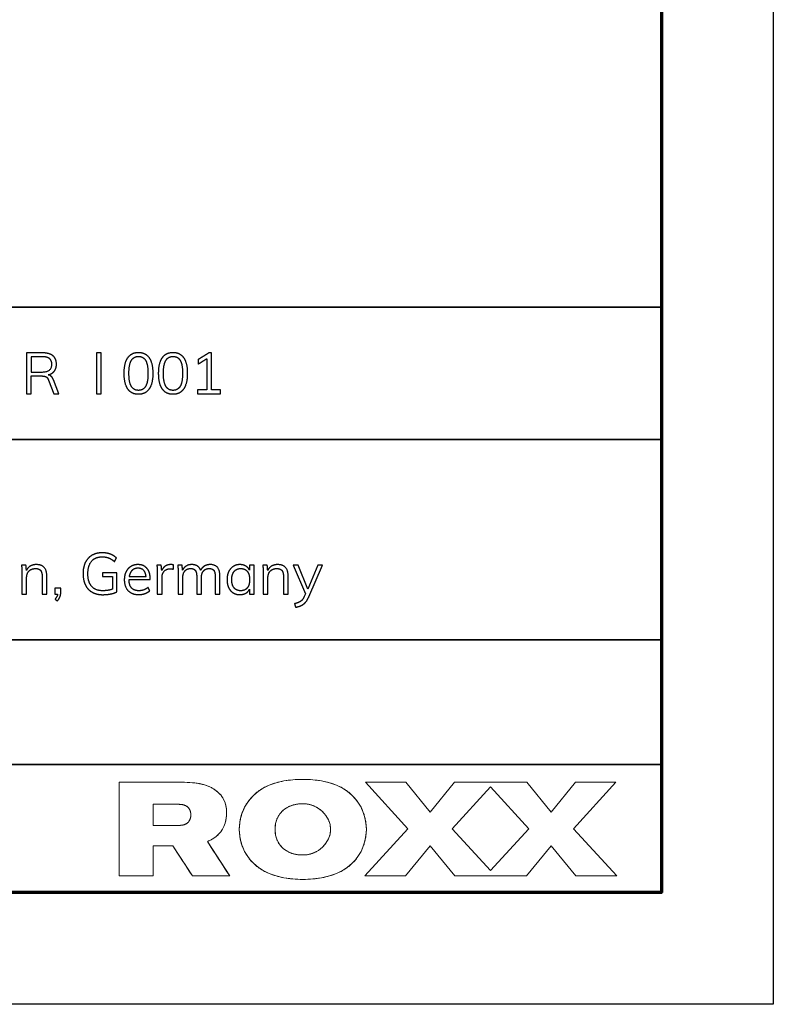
# Model space of a CAD drawing. Header units: millimetres. Extents: x 6394 to 7394, y -4769 to -3769.
# Tile 35 of 43: x 7293 to 7394, y -4769 to -4637. Entities that reach past the tile are written whole.
import ezdxf

# ---------------------------------------------------------------- set-up
doc = ezdxf.new("R2010")
doc.units = ezdxf.units.MM
doc.layers.add('ROXX_NEOmini_Barndoor', color=7, linetype='Continuous', true_color=0x000000)

msp = doc.modelspace()

# ---------------------------------------------------------------- linework, layer by layer
at = {"layer": 'ROXX_NEOmini_Barndoor'}
for p, q in [((7393.96, -3769.19), (7393.96, -4769.19)), ((7296.68, -4685.44), (7297.36, -4687.27)), ((7298.03, -4687.27), (7297.33, -4685.41)), ((7297.36, -4687.27), (7298.03, -4687.27)), ((7324.28, -4710.27), (7323.66, -4710.27)), ((7323.66, -4710.27), (7323.66, -4710.94)), ((7324.28, -4714.16), (7324.28, -4710.27)), ((7330.16, -4710.27), (7329.5, -4710.27)), ((7329.5, -4710.27), (7331.15, -4714.12)), ((7331.47, -4713.48), (7330.16, -4710.27)), ((7332.8, -4710.27), (7331.47, -4713.48)), ((7331.61, -4714.51), (7333.43, -4710.27)), ((7333.43, -4710.27), (7332.8, -4710.27)), ((7305.85, -4711.29), (7303.9, -4711.29)), ((7303.9, -4711.29), (7303.9, -4711.79)), ((7305.85, -4713.84), (7305.85, -4711.29)), ((7303.9, -4711.79), (7305.27, -4711.79)), ((7305.27, -4711.79), (7305.27, -4713.47)), ((7307.47, -4712.2), (7310.32, -4712.2)), ((7310.32, -4712.2), (7310.32, -4712.08)), ((7298.31, -4713.36), (7297.51, -4713.36)), ((7297.51, -4713.36), (7297.51, -4714.16)), ((7297.51, -4714.16), (7297.88, -4714.16)), ((7298.31, -4713.93), (7298.31, -4713.36)), ((7323.66, -4713.46), (7323.66, -4714.16)), ((7323.66, -4714.16), (7324.28, -4714.16)), ((7331.15, -4714.12), (7330.99, -4714.47)), ((7393.96, -4769.19), (6393.96, -4769.19))]:
    msp.add_line(p, q, dxfattribs=at)
at = {"layer": 'ROXX_NEOmini_Barndoor', "color": 250, "lineweight": 70, "true_color": 0x1a171b}
for p, q in [((7378.96, -3784.19), (7378.96, -4754.19)), ((7378.96, -4754.19), (6408.96, -4754.19))]:
    msp.add_line(p, q, dxfattribs=at)
at = {"layer": 'ROXX_NEOmini_Barndoor', "color": 18, "lineweight": 35, "true_color": 0x000000}
msp.add_lwpolyline([(7378.98, -4675.62), (7200.44, -4675.62), (7200.44, -4754.29), (7378.98, -4754.29)], close=True, dxfattribs=at)
for points in [[(7200.44, -4693.41), (7378.98, -4693.41)], [(7200.44, -4720.29), (7378.98, -4720.29)], [(7200.44, -4737.01), (7378.98, -4737.01)]]:
    msp.add_lwpolyline(points, dxfattribs=at)
at = {"layer": 'ROXX_NEOmini_Barndoor', "lineweight": 0}
for points in [[(7317.99, -4747.33), (7318.08, -4747.3), (7318.16, -4747.27), (7318.25, -4747.23), (7318.33, -4747.19), (7318.41, -4747.15), (7318.48, -4747.11), (7318.56, -4747.07), (7318.64, -4747.03), (7318.71, -4746.99), (7318.78, -4746.95), (7318.85, -4746.9), (7318.92, -4746.85), (7318.99, -4746.81), (7319.06, -4746.76), (7319.12, -4746.71), (7319.18, -4746.66), (7319.27, -4746.59), (7319.35, -4746.52), (7319.43, -4746.45), (7319.5, -4746.37), (7319.57, -4746.29), (7319.64, -4746.22), (7319.71, -4746.14), (7319.78, -4746.05), (7319.84, -4745.97), (7319.9, -4745.88), (7319.96, -4745.79), (7320.01, -4745.7), (7320.07, -4745.61), (7320.12, -4745.51), (7320.17, -4745.42), (7320.21, -4745.32), (7320.25, -4745.22), (7320.29, -4745.11), (7320.33, -4745.01), (7320.36, -4744.9), (7320.4, -4744.79), (7320.42, -4744.68), (7320.45, -4744.56), (7320.47, -4744.45), (7320.5, -4744.33), (7320.51, -4744.21), (7320.53, -4744.08), (7320.54, -4743.96), (7320.55, -4743.83), (7320.56, -4743.7), (7320.56, -4743.57), (7320.56, -4743.43), (7320.56, -4743.32), (7320.56, -4743.2), (7320.55, -4743.09), (7320.54, -4742.97), (7320.53, -4742.86), (7320.51, -4742.75), (7320.5, -4742.65), (7320.47, -4742.54), (7320.45, -4742.44), (7320.42, -4742.34), (7320.4, -4742.24), (7320.36, -4742.14), (7320.33, -4742.04), (7320.29, -4741.95), (7320.25, -4741.86), (7320.21, -4741.77), (7320.17, -4741.68), (7320.12, -4741.59), (7320.07, -4741.5), (7320.01, -4741.42), (7319.96, -4741.33), (7319.9, -4741.25), (7319.84, -4741.17), (7319.78, -4741.1), (7319.71, -4741.02), (7319.64, -4740.94), (7319.57, -4740.87), (7319.5, -4740.8), (7319.43, -4740.73), (7319.35, -4740.66), (7319.27, -4740.59), (7319.18, -4740.53), (7319.1, -4740.46), (7319.01, -4740.4), (7318.92, -4740.34), (7318.83, -4740.28), (7318.73, -4740.22), (7318.63, -4740.17), (7318.53, -4740.11), (7318.43, -4740.06), (7318.32, -4740.01), (7318.21, -4739.96), (7318.1, -4739.91), (7317.98, -4739.87), (7317.86, -4739.83), (7317.74, -4739.78), (7317.61, -4739.74), (7317.48, -4739.71), (7317.35, -4739.67), (7317.22, -4739.64), (7317.08, -4739.61), (7316.93, -4739.58), (7316.79, -4739.55), (7316.64, -4739.52), (7316.48, -4739.5), (7316.32, -4739.48), (7316, -4739.45), (7315.65, -4739.42), (7315.29, -4739.41), (7314.92, -4739.4), (7306.16, -4739.4), (7306.16, -4751.97), (7310.72, -4751.97), (7310.72, -4747.9), (7313.34, -4747.9), (7315.98, -4751.97), (7320.99, -4751.97)], [(7339.33, -4745.71), (7339.33, -4745.53), (7339.32, -4745.32), (7339.3, -4745.11), (7339.27, -4744.88), (7339.26, -4744.76), (7339.24, -4744.64), (7339.21, -4744.51), (7339.19, -4744.39), (7339.16, -4744.26), (7339.13, -4744.13), (7339.09, -4744), (7339.06, -4743.86), (7339.02, -4743.73), (7338.97, -4743.59), (7338.92, -4743.45), (7338.87, -4743.31), (7338.81, -4743.17), (7338.75, -4743.03), (7338.69, -4742.89), (7338.62, -4742.75), (7338.54, -4742.61), (7338.46, -4742.47), (7338.38, -4742.33), (7338.29, -4742.19), (7338.2, -4742.05), (7338.1, -4741.92), (7338, -4741.78), (7337.89, -4741.64), (7337.78, -4741.51), (7337.65, -4741.38), (7337.53, -4741.25), (7337.4, -4741.12), (7337.26, -4740.99), (7337.12, -4740.87), (7336.97, -4740.74), (7336.81, -4740.62), (7336.65, -4740.51), (7336.48, -4740.39), (7336.3, -4740.28), (7336.12, -4740.18), (7335.93, -4740.07), (7335.73, -4739.97), (7335.52, -4739.88), (7335.31, -4739.78), (7335.09, -4739.7), (7334.86, -4739.61), (7334.63, -4739.53), (7334.38, -4739.46), (7334.13, -4739.39), (7333.87, -4739.33), (7333.61, -4739.27), (7333.33, -4739.21), (7333.05, -4739.17), (7332.75, -4739.12), (7332.45, -4739.09), (7332.14, -4739.06), (7331.82, -4739.03), (7331.49, -4739.02), (7331.15, -4739.01), (7330.8, -4739), (7330.45, -4739.01), (7330.12, -4739.02), (7329.79, -4739.03), (7329.47, -4739.06), (7329.15, -4739.09), (7328.85, -4739.12), (7328.56, -4739.17), (7328.27, -4739.21), (7328, -4739.27), (7327.73, -4739.33), (7327.47, -4739.39), (7327.22, -4739.46), (7326.98, -4739.53), (7326.74, -4739.61), (7326.51, -4739.7), (7326.29, -4739.78), (7326.08, -4739.88), (7325.88, -4739.97), (7325.68, -4740.07), (7325.49, -4740.18), (7325.31, -4740.28), (7325.13, -4740.39), (7324.96, -4740.51), (7324.8, -4740.62), (7324.64, -4740.74), (7324.49, -4740.87), (7324.35, -4740.99), (7324.21, -4741.12), (7324.08, -4741.25), (7323.95, -4741.38), (7323.83, -4741.51), (7323.72, -4741.64), (7323.61, -4741.78), (7323.5, -4741.92), (7323.4, -4742.05), (7323.31, -4742.19), (7323.22, -4742.33), (7323.14, -4742.47), (7323.06, -4742.61), (7322.99, -4742.75), (7322.92, -4742.89), (7322.85, -4743.03), (7322.79, -4743.17), (7322.74, -4743.31), (7322.68, -4743.45), (7322.63, -4743.59), (7322.59, -4743.73), (7322.55, -4743.86), (7322.51, -4744), (7322.47, -4744.13), (7322.44, -4744.26), (7322.42, -4744.39), (7322.39, -4744.51), (7322.37, -4744.64), (7322.35, -4744.76), (7322.33, -4744.88), (7322.3, -4745.11), (7322.29, -4745.32), (7322.28, -4745.53), (7322.27, -4745.71), (7322.28, -4745.9), (7322.29, -4746.1), (7322.3, -4746.32), (7322.33, -4746.55), (7322.35, -4746.67), (7322.37, -4746.79), (7322.39, -4746.91), (7322.42, -4747.04), (7322.44, -4747.17), (7322.47, -4747.3), (7322.51, -4747.43), (7322.55, -4747.56), (7322.59, -4747.7), (7322.63, -4747.84), (7322.68, -4747.97), (7322.74, -4748.11), (7322.79, -4748.25), (7322.85, -4748.39), (7322.92, -4748.53), (7322.99, -4748.67), (7323.06, -4748.81), (7323.14, -4748.95), (7323.22, -4749.09), (7323.31, -4749.23), (7323.4, -4749.37), (7323.5, -4749.51), (7323.61, -4749.65), (7323.72, -4749.78), (7323.83, -4749.92), (7323.95, -4750.05), (7324.08, -4750.18), (7324.21, -4750.31), (7324.35, -4750.43), (7324.49, -4750.56), (7324.64, -4750.68), (7324.8, -4750.8), (7324.96, -4750.92), (7325.13, -4751.03), (7325.31, -4751.14), (7325.49, -4751.25), (7325.68, -4751.35), (7325.88, -4751.45), (7326.08, -4751.55), (7326.29, -4751.64), (7326.51, -4751.73), (7326.74, -4751.81), (7326.98, -4751.89), (7327.22, -4751.97), (7327.47, -4752.04), (7327.73, -4752.1), (7328, -4752.16), (7328.27, -4752.21), (7328.56, -4752.26), (7328.85, -4752.3), (7329.15, -4752.34), (7329.47, -4752.37), (7329.79, -4752.39), (7330.12, -4752.41), (7330.45, -4752.42), (7330.8, -4752.42), (7331.15, -4752.42), (7331.49, -4752.41), (7331.82, -4752.39), (7332.14, -4752.37), (7332.45, -4752.34), (7332.75, -4752.3), (7333.05, -4752.26), (7333.33, -4752.21), (7333.61, -4752.16), (7333.87, -4752.1), (7334.13, -4752.04), (7334.38, -4751.97), (7334.63, -4751.89), (7334.86, -4751.81), (7335.09, -4751.73), (7335.31, -4751.64), (7335.52, -4751.55), (7335.73, -4751.45), (7335.93, -4751.35), (7336.12, -4751.25), (7336.3, -4751.14), (7336.48, -4751.03), (7336.65, -4750.92), (7336.81, -4750.8), (7336.97, -4750.68), (7337.12, -4750.56), (7337.26, -4750.43), (7337.4, -4750.31), (7337.53, -4750.18), (7337.65, -4750.05), (7337.78, -4749.92), (7337.89, -4749.78), (7338, -4749.65), (7338.1, -4749.51), (7338.2, -4749.37), (7338.29, -4749.23), (7338.38, -4749.09), (7338.46, -4748.95), (7338.54, -4748.81), (7338.62, -4748.67), (7338.69, -4748.53), (7338.75, -4748.39), (7338.81, -4748.25), (7338.87, -4748.11), (7338.92, -4747.97), (7338.97, -4747.84), (7339.02, -4747.7), (7339.06, -4747.56), (7339.09, -4747.43), (7339.13, -4747.3), (7339.16, -4747.17), (7339.19, -4747.04), (7339.21, -4746.91), (7339.24, -4746.79), (7339.26, -4746.67), (7339.27, -4746.55), (7339.3, -4746.32), (7339.32, -4746.1), (7339.33, -4745.9)], [(7344.61, -4739.4), (7339.22, -4739.4), (7344.92, -4745.63), (7339.11, -4751.97), (7344.57, -4751.97), (7347.89, -4747.9), (7351.21, -4751.97), (7360.82, -4751.97), (7364.14, -4747.9), (7367.46, -4751.97), (7372.94, -4751.97), (7367.14, -4745.63), (7372.83, -4739.4), (7367.42, -4739.4), (7364.14, -4743.42), (7360.86, -4739.4), (7351.18, -4739.4), (7347.89, -4743.42)], [(7344.61, -4739.4), (7339.22, -4739.4), (7344.92, -4745.63), (7339.11, -4751.97), (7344.57, -4751.97), (7347.89, -4747.9), (7351.21, -4751.97), (7360.82, -4751.97), (7364.14, -4747.9), (7367.46, -4751.97), (7372.94, -4751.97), (7367.14, -4745.63), (7372.83, -4739.4), (7367.42, -4739.4), (7364.14, -4743.42), (7360.86, -4739.4), (7351.18, -4739.4), (7347.89, -4743.42)], [(7356.01, -4740.01), (7361.15, -4745.63), (7356.01, -4751.24), (7350.87, -4745.63)], [(7356.01, -4740.01), (7361.15, -4745.63), (7356.01, -4751.24), (7350.87, -4745.63)], [(7314.14, -4742.35), (7314.2, -4742.35), (7314.26, -4742.36), (7314.31, -4742.36), (7314.37, -4742.36), (7314.42, -4742.37), (7314.48, -4742.37), (7314.53, -4742.38), (7314.58, -4742.39), (7314.63, -4742.39), (7314.68, -4742.4), (7314.73, -4742.41), (7314.77, -4742.43), (7314.82, -4742.44), (7314.86, -4742.45), (7314.9, -4742.46), (7314.94, -4742.48), (7314.98, -4742.49), (7315.02, -4742.51), (7315.06, -4742.53), (7315.09, -4742.55), (7315.13, -4742.56), (7315.16, -4742.58), (7315.19, -4742.6), (7315.23, -4742.62), (7315.26, -4742.64), (7315.29, -4742.67), (7315.31, -4742.69), (7315.34, -4742.71), (7315.37, -4742.74), (7315.39, -4742.76), (7315.42, -4742.78), (7315.44, -4742.81), (7315.46, -4742.83), (7315.48, -4742.86), (7315.5, -4742.89), (7315.52, -4742.91), (7315.54, -4742.94), (7315.56, -4742.97), (7315.58, -4743), (7315.59, -4743.02), (7315.61, -4743.05), (7315.62, -4743.08), (7315.64, -4743.11), (7315.65, -4743.14), (7315.66, -4743.17), (7315.67, -4743.2), (7315.68, -4743.23), (7315.7, -4743.29), (7315.71, -4743.32), (7315.72, -4743.36), (7315.73, -4743.39), (7315.73, -4743.42), (7315.74, -4743.45), (7315.74, -4743.48), (7315.75, -4743.58), (7315.76, -4743.64), (7315.76, -4743.71), (7315.76, -4743.74), (7315.76, -4743.77), (7315.76, -4743.8), (7315.76, -4743.83), (7315.76, -4743.9), (7315.75, -4743.96), (7315.74, -4744.05), (7315.74, -4744.09), (7315.73, -4744.12), (7315.73, -4744.15), (7315.72, -4744.18), (7315.71, -4744.21), (7315.7, -4744.24), (7315.68, -4744.3), (7315.67, -4744.33), (7315.66, -4744.36), (7315.65, -4744.39), (7315.64, -4744.42), (7315.62, -4744.45), (7315.61, -4744.48), (7315.59, -4744.51), (7315.58, -4744.54), (7315.56, -4744.57), (7315.54, -4744.6), (7315.52, -4744.62), (7315.5, -4744.65), (7315.48, -4744.68), (7315.46, -4744.7), (7315.44, -4744.73), (7315.42, -4744.75), (7315.39, -4744.78), (7315.37, -4744.8), (7315.34, -4744.82), (7315.31, -4744.85), (7315.29, -4744.87), (7315.26, -4744.89), (7315.23, -4744.91), (7315.19, -4744.93), (7315.16, -4744.95), (7315.13, -4744.97), (7315.09, -4744.99), (7315.06, -4745.01), (7315.02, -4745.03), (7314.98, -4745.04), (7314.94, -4745.06), (7314.9, -4745.07), (7314.86, -4745.09), (7314.82, -4745.1), (7314.77, -4745.11), (7314.73, -4745.12), (7314.68, -4745.13), (7314.63, -4745.14), (7314.58, -4745.15), (7314.53, -4745.16), (7314.48, -4745.16), (7314.42, -4745.17), (7314.37, -4745.17), (7314.31, -4745.18), (7314.26, -4745.18), (7314.2, -4745.18), (7314.14, -4745.18), (7310.72, -4745.18), (7310.72, -4742.35)], [(7330.8, -4742.27), (7330.9, -4742.27), (7330.99, -4742.28), (7331.09, -4742.28), (7331.18, -4742.29), (7331.28, -4742.3), (7331.37, -4742.31), (7331.46, -4742.33), (7331.56, -4742.35), (7331.65, -4742.36), (7331.74, -4742.39), (7331.83, -4742.41), (7331.91, -4742.44), (7332, -4742.46), (7332.09, -4742.49), (7332.17, -4742.53), (7332.26, -4742.56), (7332.34, -4742.6), (7332.42, -4742.63), (7332.5, -4742.67), (7332.58, -4742.71), (7332.66, -4742.76), (7332.74, -4742.8), (7332.82, -4742.85), (7332.89, -4742.9), (7332.96, -4742.95), (7333.04, -4743), (7333.11, -4743.05), (7333.18, -4743.11), (7333.25, -4743.16), (7333.31, -4743.22), (7333.38, -4743.28), (7333.44, -4743.34), (7333.5, -4743.4), (7333.57, -4743.46), (7333.63, -4743.52), (7333.68, -4743.59), (7333.74, -4743.65), (7333.79, -4743.72), (7333.85, -4743.79), (7333.9, -4743.86), (7333.95, -4743.93), (7333.99, -4744), (7334.04, -4744.07), (7334.08, -4744.14), (7334.13, -4744.22), (7334.17, -4744.29), (7334.2, -4744.37), (7334.24, -4744.44), (7334.28, -4744.52), (7334.31, -4744.6), (7334.34, -4744.67), (7334.37, -4744.75), (7334.39, -4744.83), (7334.42, -4744.91), (7334.44, -4744.99), (7334.46, -4745.07), (7334.48, -4745.15), (7334.49, -4745.23), (7334.5, -4745.31), (7334.51, -4745.39), (7334.52, -4745.47), (7334.53, -4745.55), (7334.53, -4745.63), (7334.53, -4745.71), (7334.53, -4745.79), (7334.53, -4745.87), (7334.52, -4745.96), (7334.51, -4746.04), (7334.5, -4746.12), (7334.49, -4746.2), (7334.48, -4746.28), (7334.46, -4746.36), (7334.44, -4746.44), (7334.42, -4746.52), (7334.39, -4746.6), (7334.37, -4746.67), (7334.34, -4746.75), (7334.31, -4746.83), (7334.28, -4746.91), (7334.24, -4746.98), (7334.2, -4747.06), (7334.17, -4747.13), (7334.13, -4747.21), (7334.08, -4747.28), (7334.04, -4747.35), (7333.99, -4747.43), (7333.95, -4747.5), (7333.9, -4747.57), (7333.85, -4747.64), (7333.79, -4747.7), (7333.74, -4747.77), (7333.68, -4747.84), (7333.63, -4747.9), (7333.57, -4747.97), (7333.5, -4748.03), (7333.44, -4748.09), (7333.38, -4748.15), (7333.31, -4748.21), (7333.25, -4748.27), (7333.18, -4748.32), (7333.11, -4748.38), (7333.04, -4748.43), (7332.96, -4748.48), (7332.89, -4748.53), (7332.82, -4748.58), (7332.74, -4748.62), (7332.66, -4748.67), (7332.58, -4748.71), (7332.5, -4748.75), (7332.42, -4748.79), (7332.34, -4748.83), (7332.26, -4748.87), (7332.17, -4748.9), (7332.09, -4748.93), (7332, -4748.96), (7331.91, -4748.99), (7331.83, -4749.02), (7331.74, -4749.04), (7331.65, -4749.06), (7331.56, -4749.08), (7331.46, -4749.1), (7331.37, -4749.11), (7331.28, -4749.13), (7331.18, -4749.14), (7331.09, -4749.14), (7330.99, -4749.15), (7330.9, -4749.15), (7330.71, -4749.15), (7330.61, -4749.15), (7330.51, -4749.15), (7330.42, -4749.14), (7330.33, -4749.13), (7330.23, -4749.12), (7330.14, -4749.11), (7330.05, -4749.1), (7329.96, -4749.09), (7329.87, -4749.07), (7329.78, -4749.05), (7329.69, -4749.03), (7329.6, -4749.01), (7329.52, -4748.99), (7329.43, -4748.96), (7329.35, -4748.93), (7329.27, -4748.9), (7329.18, -4748.87), (7329.1, -4748.84), (7329.02, -4748.81), (7328.94, -4748.77), (7328.87, -4748.73), (7328.79, -4748.7), (7328.71, -4748.65), (7328.64, -4748.61), (7328.57, -4748.57), (7328.5, -4748.52), (7328.43, -4748.47), (7328.36, -4748.43), (7328.29, -4748.37), (7328.23, -4748.32), (7328.16, -4748.27), (7328.1, -4748.21), (7328.04, -4748.15), (7327.98, -4748.1), (7327.92, -4748.03), (7327.87, -4747.97), (7327.81, -4747.91), (7327.76, -4747.84), (7327.71, -4747.78), (7327.66, -4747.71), (7327.61, -4747.64), (7327.56, -4747.57), (7327.52, -4747.49), (7327.48, -4747.42), (7327.44, -4747.34), (7327.4, -4747.26), (7327.36, -4747.18), (7327.33, -4747.1), (7327.3, -4747.02), (7327.27, -4746.94), (7327.24, -4746.85), (7327.21, -4746.76), (7327.19, -4746.68), (7327.17, -4746.59), (7327.15, -4746.49), (7327.13, -4746.4), (7327.11, -4746.31), (7327.1, -4746.21), (7327.09, -4746.12), (7327.08, -4746.02), (7327.08, -4745.92), (7327.07, -4745.82), (7327.07, -4745.71), (7327.07, -4745.61), (7327.08, -4745.51), (7327.08, -4745.41), (7327.09, -4745.31), (7327.1, -4745.21), (7327.11, -4745.12), (7327.13, -4745.02), (7327.15, -4744.93), (7327.17, -4744.84), (7327.19, -4744.75), (7327.21, -4744.66), (7327.24, -4744.57), (7327.27, -4744.49), (7327.3, -4744.41), (7327.33, -4744.32), (7327.36, -4744.24), (7327.4, -4744.16), (7327.44, -4744.08), (7327.48, -4744.01), (7327.52, -4743.93), (7327.56, -4743.86), (7327.61, -4743.79), (7327.66, -4743.72), (7327.71, -4743.65), (7327.76, -4743.58), (7327.81, -4743.52), (7327.87, -4743.45), (7327.92, -4743.39), (7327.98, -4743.33), (7328.04, -4743.27), (7328.1, -4743.21), (7328.16, -4743.16), (7328.23, -4743.1), (7328.29, -4743.05), (7328.36, -4743), (7328.43, -4742.95), (7328.5, -4742.9), (7328.57, -4742.86), (7328.64, -4742.81), (7328.71, -4742.77), (7328.79, -4742.73), (7328.87, -4742.69), (7328.94, -4742.65), (7329.02, -4742.62), (7329.1, -4742.58), (7329.18, -4742.55), (7329.27, -4742.52), (7329.35, -4742.49), (7329.43, -4742.47), (7329.52, -4742.44), (7329.6, -4742.42), (7329.69, -4742.4), (7329.78, -4742.37), (7329.87, -4742.36), (7329.96, -4742.34), (7330.05, -4742.33), (7330.14, -4742.31), (7330.23, -4742.3), (7330.33, -4742.29), (7330.42, -4742.29), (7330.51, -4742.28), (7330.61, -4742.28), (7330.71, -4742.27)]]:
    msp.add_lwpolyline(points, close=True, dxfattribs=at)
at = {"layer": 'ROXX_NEOmini_Barndoor'}
for points in [[(7295.9, -4681.77), (7294.8, -4681.77), (7293.71, -4681.77)], [(7293.71, -4681.77), (7293.71, -4684.52), (7293.71, -4687.27)], [(7295.84, -4682.29), (7295.09, -4682.29), (7294.34, -4682.29)], [(7294.34, -4682.29), (7294.34, -4683.32), (7294.34, -4684.34)], [(7303.73, -4681.77), (7303.41, -4681.77), (7303.09, -4681.77)], [(7303.09, -4681.77), (7303.09, -4684.52), (7303.09, -4687.27)], [(7303.73, -4687.27), (7303.73, -4684.52), (7303.73, -4681.77)], [(7318.17, -4681.77), (7317.47, -4682.22), (7316.77, -4682.66)], [(7316.77, -4683.27), (7317.33, -4682.92), (7317.9, -4682.56)], [(7316.77, -4682.66), (7316.77, -4682.97), (7316.77, -4683.27)], [(7317.9, -4682.56), (7317.9, -4684.65), (7317.9, -4686.74)], [(7318.54, -4681.77), (7318.36, -4681.77), (7318.17, -4681.77)], [(7318.54, -4686.74), (7318.54, -4684.25), (7318.54, -4681.77)], [(7294.34, -4684.34), (7295.09, -4684.34), (7295.84, -4684.34)], [(7294.34, -4687.27), (7294.34, -4686.07), (7294.34, -4684.87)], [(7294.34, -4684.87), (7295.02, -4684.87), (7295.71, -4684.87)], [(7293.71, -4687.27), (7294.02, -4687.27), (7294.34, -4687.27)], [(7303.09, -4687.27), (7303.41, -4687.27), (7303.73, -4687.27)], [(7317.9, -4686.74), (7317.29, -4686.74), (7316.68, -4686.74)], [(7316.68, -4686.74), (7316.68, -4687), (7316.68, -4687.27)], [(7316.68, -4687.27), (7318.22, -4687.27), (7319.75, -4687.27)], [(7319.75, -4686.74), (7319.14, -4686.74), (7318.54, -4686.74)], [(7319.75, -4687.27), (7319.75, -4687), (7319.75, -4686.74)], [(7293.64, -4710.27), (7293.34, -4710.27), (7293.04, -4710.27)], [(7293.04, -4710.27), (7293.1, -4710.76), (7293.1, -4711.36)], [(7293.7, -4710.97), (7293.67, -4710.62), (7293.64, -4710.27)], [(7296.44, -4711.72), (7296.44, -4710.18), (7295.04, -4710.18)], [(7305.53, -4709.78), (7305.66, -4709.54), (7305.78, -4709.29)], [(7311.8, -4710.27), (7311.51, -4710.27), (7311.21, -4710.27)], [(7311.21, -4710.27), (7311.27, -4710.76), (7311.27, -4711.36)], [(7311.87, -4710.99), (7311.83, -4710.63), (7311.8, -4710.27)], [(7313.43, -4710.23), (7313.27, -4710.18), (7313.08, -4710.18)], [(7313.42, -4710.8), (7313.43, -4710.51), (7313.43, -4710.23)], [(7314.6, -4710.27), (7314.3, -4710.27), (7314.01, -4710.27)], [(7314.01, -4710.27), (7314.07, -4710.76), (7314.07, -4711.36)], [(7314.66, -4710.95), (7314.63, -4710.61), (7314.6, -4710.27)], [(7319.67, -4711.72), (7319.67, -4710.18), (7318.38, -4710.18)], [(7326.03, -4710.27), (7325.73, -4710.27), (7325.43, -4710.27)], [(7325.43, -4710.27), (7325.49, -4710.76), (7325.49, -4711.36)], [(7326.09, -4710.97), (7326.06, -4710.62), (7326.03, -4710.27)], [(7328.83, -4711.72), (7328.83, -4710.18), (7327.43, -4710.18)], [(7293.1, -4711.36), (7293.1, -4712.76), (7293.1, -4714.16)], [(7296.44, -4714.16), (7296.44, -4712.94), (7296.44, -4711.72)], [(7311.27, -4711.36), (7311.27, -4712.76), (7311.27, -4714.16)], [(7314.07, -4711.36), (7314.07, -4712.76), (7314.07, -4714.16)], [(7319.67, -4714.16), (7319.67, -4712.94), (7319.67, -4711.72)], [(7325.49, -4711.36), (7325.49, -4712.76), (7325.49, -4714.16)], [(7328.83, -4714.16), (7328.83, -4712.94), (7328.83, -4711.72)], [(7293.73, -4714.16), (7293.73, -4713.05), (7293.73, -4711.93)], [(7295.81, -4711.75), (7295.81, -4712.95), (7295.81, -4714.16)], [(7307.49, -4711.79), (7308.63, -4711.79), (7309.76, -4711.79)], [(7311.9, -4714.16), (7311.9, -4713.05), (7311.9, -4711.94)], [(7314.69, -4714.16), (7314.69, -4713.05), (7314.69, -4711.94)], [(7316.56, -4711.75), (7316.56, -4712.95), (7316.56, -4714.16)], [(7317.19, -4714.16), (7317.19, -4713.05), (7317.19, -4711.94)], [(7319.04, -4711.75), (7319.04, -4712.95), (7319.04, -4714.16)], [(7326.12, -4714.16), (7326.12, -4713.05), (7326.12, -4711.93)], [(7328.2, -4711.75), (7328.2, -4712.95), (7328.2, -4714.16)], [(7293.1, -4714.16), (7293.42, -4714.16), (7293.73, -4714.16)], [(7295.81, -4714.16), (7296.13, -4714.16), (7296.44, -4714.16)], [(7297.88, -4714.16), (7297.85, -4714.48), (7297.54, -4714.82)], [(7310.25, -4713.69), (7310.15, -4713.47), (7310.04, -4713.24)], [(7311.27, -4714.16), (7311.58, -4714.16), (7311.9, -4714.16)], [(7314.07, -4714.16), (7314.38, -4714.16), (7314.69, -4714.16)], [(7316.56, -4714.16), (7316.88, -4714.16), (7317.19, -4714.16)], [(7319.04, -4714.16), (7319.35, -4714.16), (7319.67, -4714.16)], [(7325.49, -4714.16), (7325.8, -4714.16), (7326.12, -4714.16)], [(7328.2, -4714.16), (7328.52, -4714.16), (7328.83, -4714.16)], [(7297.54, -4714.82), (7297.69, -4714.93), (7297.84, -4715.05)], [(7329.69, -4715.43), (7329.76, -4715.67), (7329.83, -4715.91)]]:
    msp.add_open_spline(points, degree=2, dxfattribs=at)
for points, knots in [([(7295.84, -4684.34), (7297.11, -4684.34), (7297.11, -4683.31), (7297.11, -4682.8), (7296.8, -4682.54), (7296.49, -4682.29), (7295.84, -4682.29)], [0, 0, 0, 1, 1, 2, 2, 3, 3, 3]), ([(7296.64, -4684.73), (7297.17, -4684.57), (7297.45, -4684.21), (7297.73, -4683.84), (7297.73, -4683.3), (7297.73, -4682.56), (7297.26, -4682.16), (7296.78, -4681.77), (7295.9, -4681.77)], [-13, -13, -13, -12, -12, -11, -11, -10, -10, -9, -9, -9]), ([(7308.74, -4687.33), (7309.68, -4687.33), (7310.17, -4686.61), (7310.67, -4685.89), (7310.67, -4684.51), (7310.67, -4683.14), (7310.17, -4682.42), (7309.68, -4681.71), (7308.74, -4681.71), (7307.8, -4681.71), (7307.31, -4682.42), (7306.82, -4683.14), (7306.82, -4684.52), (7306.82, -4685.9), (7307.31, -4686.62), (7307.8, -4687.33), (7308.74, -4687.33)], [-8, -8, -8, -7, -7, -6, -6, -5, -5, -4, -4, -3, -3, -2, -2, -1, -1, 0, 0, 0]), ([(7308.74, -4686.8), (7309.4, -4686.8), (7309.71, -4686.24), (7310.02, -4685.68), (7310.02, -4684.51), (7310.02, -4683.34), (7309.71, -4682.8), (7309.41, -4682.25), (7308.74, -4682.25), (7308.09, -4682.25), (7307.77, -4682.8), (7307.46, -4683.34), (7307.46, -4684.51), (7307.46, -4685.68), (7307.77, -4686.24), (7308.09, -4686.8), (7308.74, -4686.8)], [0, 0, 0, 1, 1, 2, 2, 3, 3, 4, 4, 5, 5, 6, 6, 7, 7, 8, 8, 8]), ([(7313.38, -4687.33), (7314.32, -4687.33), (7314.81, -4686.61), (7315.3, -4685.89), (7315.3, -4684.51), (7315.3, -4683.14), (7314.81, -4682.42), (7314.32, -4681.71), (7313.38, -4681.71), (7312.43, -4681.71), (7311.94, -4682.42), (7311.45, -4683.14), (7311.45, -4684.52), (7311.45, -4685.9), (7311.94, -4686.62), (7312.43, -4687.33), (7313.38, -4687.33)], [-8, -8, -8, -7, -7, -6, -6, -5, -5, -4, -4, -3, -3, -2, -2, -1, -1, 0, 0, 0]), ([(7313.38, -4686.8), (7314.03, -4686.8), (7314.35, -4686.24), (7314.66, -4685.68), (7314.66, -4684.51), (7314.66, -4683.34), (7314.35, -4682.8), (7314.04, -4682.25), (7313.38, -4682.25), (7312.72, -4682.25), (7312.41, -4682.8), (7312.09, -4683.34), (7312.09, -4684.51), (7312.09, -4685.68), (7312.41, -4686.24), (7312.72, -4686.8), (7313.38, -4686.8)], [0, 0, 0, 1, 1, 2, 2, 3, 3, 4, 4, 5, 5, 6, 6, 7, 7, 8, 8, 8]), ([(7295.71, -4684.87), (7296.11, -4684.87), (7296.33, -4684.98), (7296.55, -4685.1), (7296.68, -4685.44)], [-4, -4, -4, -3, -3, -2, -2, -2]), ([(7297.33, -4685.41), (7297.22, -4685.1), (7297.05, -4684.93), (7296.88, -4684.77), (7296.64, -4684.73)], [-15, -15, -15, -14, -14, -13, -13, -13]), ([(7305.78, -4709.29), (7305.43, -4708.94), (7304.95, -4708.77), (7304.47, -4708.6), (7303.89, -4708.6), (7303.09, -4708.6), (7302.51, -4708.93), (7301.92, -4709.27), (7301.61, -4709.9), (7301.3, -4710.53), (7301.3, -4711.4), (7301.3, -4712.28), (7301.61, -4712.91), (7301.92, -4713.55), (7302.52, -4713.88), (7303.11, -4714.22), (7303.93, -4714.22), (7304.47, -4714.22), (7305, -4714.12), (7305.52, -4714.01), (7305.85, -4713.84)], [-15, -15, -15, -14, -14, -13, -13, -12, -12, -11, -11, -10, -10, -9, -9, -8, -8, -7, -7, -6, -6, -5, -5, -5]), ([(7295.04, -4710.18), (7294.59, -4710.18), (7294.23, -4710.38), (7293.87, -4710.59), (7293.7, -4710.97)], [-18, -18, -18, -17, -17, -16, -16, -16]), ([(7305.27, -4713.47), (7304.64, -4713.69), (7303.95, -4713.69), (7302.97, -4713.69), (7302.46, -4713.1), (7301.95, -4712.52), (7301.95, -4711.4), (7301.95, -4710.3), (7302.45, -4709.72), (7302.95, -4709.14), (7303.89, -4709.14), (7304.37, -4709.14), (7304.75, -4709.29), (7305.13, -4709.44), (7305.53, -4709.78)], [-23, -23, -23, -22, -22, -21, -21, -20, -20, -19, -19, -18, -18, -17, -17, -16, -16, -16]), ([(7310.32, -4712.08), (7310.32, -4711.19), (7309.88, -4710.69), (7309.44, -4710.18), (7308.67, -4710.18), (7308.13, -4710.18), (7307.72, -4710.44), (7307.3, -4710.69), (7307.07, -4711.15), (7306.84, -4711.61), (7306.84, -4712.2), (7306.84, -4713.14), (7307.35, -4713.68), (7307.87, -4714.21), (7308.78, -4714.21), (7309.2, -4714.21), (7309.6, -4714.07), (7310, -4713.93), (7310.25, -4713.69)], [-24, -24, -24, -23, -23, -22, -22, -21, -21, -20, -20, -19, -19, -18, -18, -17, -17, -16, -16, -15, -15, -15]), ([(7313.08, -4710.18), (7312.66, -4710.18), (7312.34, -4710.39), (7312.01, -4710.6), (7311.87, -4710.99)], [-15, -15, -15, -14, -14, -13, -13, -13]), ([(7317.08, -4710.94), (7316.94, -4710.55), (7316.65, -4710.37), (7316.35, -4710.18), (7315.89, -4710.18), (7315.47, -4710.18), (7315.14, -4710.38), (7314.82, -4710.58), (7314.66, -4710.95)], [-31, -31, -31, -30, -30, -29, -29, -28, -28, -27, -27, -27]), ([(7318.38, -4710.18), (7317.95, -4710.18), (7317.6, -4710.38), (7317.26, -4710.59), (7317.08, -4710.94)], [-33, -33, -33, -32, -32, -31, -31, -31]), ([(7323.66, -4710.94), (7323.48, -4710.58), (7323.14, -4710.38), (7322.8, -4710.18), (7322.35, -4710.18), (7321.84, -4710.18), (7321.45, -4710.44), (7321.06, -4710.69), (7320.84, -4711.15), (7320.63, -4711.61), (7320.63, -4712.21), (7320.63, -4712.81), (7320.84, -4713.27), (7321.05, -4713.72), (7321.44, -4713.97), (7321.83, -4714.21), (7322.35, -4714.21), (7322.8, -4714.21), (7323.15, -4714.02), (7323.49, -4713.82), (7323.66, -4713.46)], [-15, -15, -15, -14, -14, -13, -13, -12, -12, -11, -11, -10, -10, -9, -9, -8, -8, -7, -7, -6, -6, -5, -5, -5]), ([(7327.43, -4710.18), (7326.98, -4710.18), (7326.62, -4710.38), (7326.26, -4710.59), (7326.09, -4710.97)], [-18, -18, -18, -17, -17, -16, -16, -16]), ([(7293.73, -4711.93), (7293.73, -4711.37), (7294.05, -4711.04), (7294.38, -4710.71), (7294.92, -4710.71), (7295.38, -4710.71), (7295.6, -4710.96), (7295.81, -4711.21), (7295.81, -4711.75)], [-10, -10, -10, -9, -9, -8, -8, -7, -7, -6, -6, -6]), ([(7308.68, -4710.67), (7308.19, -4710.67), (7307.88, -4710.96), (7307.58, -4711.25), (7307.49, -4711.79)], [2, 2, 2, 3, 3, 4, 4, 4]), ([(7309.76, -4711.79), (7309.71, -4711.24), (7309.44, -4710.95), (7309.16, -4710.67), (7308.68, -4710.67)], [5, 5, 5, 6, 6, 7, 7, 7]), ([(7311.9, -4711.94), (7311.9, -4711.44), (7312.17, -4711.09), (7312.45, -4710.74), (7313.01, -4710.74), (7313.24, -4710.74), (7313.42, -4710.8)], [-7, -7, -7, -6, -6, -5, -5, -4, -4, -4]), ([(7314.69, -4711.94), (7314.69, -4711.37), (7314.97, -4711.04), (7315.26, -4710.71), (7315.75, -4710.71), (7316.18, -4710.71), (7316.37, -4710.96), (7316.56, -4711.21), (7316.56, -4711.75)], [-21, -21, -21, -20, -20, -19, -19, -18, -18, -17, -17, -17]), ([(7317.19, -4711.94), (7317.19, -4711.37), (7317.47, -4711.04), (7317.74, -4710.71), (7318.24, -4710.71), (7318.66, -4710.71), (7318.85, -4710.95), (7319.04, -4711.2), (7319.04, -4711.75)], [-14, -14, -14, -13, -13, -12, -12, -11, -11, -10, -10, -10]), ([(7322.47, -4713.69), (7323.04, -4713.69), (7323.35, -4713.3), (7323.66, -4712.91), (7323.66, -4712.2), (7323.66, -4711.48), (7323.35, -4711.09), (7323.04, -4710.71), (7322.47, -4710.71), (7321.9, -4710.71), (7321.58, -4711.1), (7321.26, -4711.5), (7321.26, -4712.21), (7321.26, -4712.92), (7321.58, -4713.31), (7321.89, -4713.69), (7322.47, -4713.69)], [0, 0, 0, 1, 1, 2, 2, 3, 3, 4, 4, 5, 5, 6, 6, 7, 7, 8, 8, 8]), ([(7326.12, -4711.93), (7326.12, -4711.37), (7326.44, -4711.04), (7326.77, -4710.71), (7327.31, -4710.71), (7327.77, -4710.71), (7327.99, -4710.96), (7328.2, -4711.21), (7328.2, -4711.75)], [-10, -10, -10, -9, -9, -8, -8, -7, -7, -6, -6, -6]), ([(7310.04, -4713.24), (7309.47, -4713.69), (7308.79, -4713.69), (7308.15, -4713.69), (7307.81, -4713.32), (7307.48, -4712.94), (7307.47, -4712.2)], [-14, -14, -14, -13, -13, -12, -12, -11, -11, -11]), ([(7297.84, -4715.05), (7298.09, -4714.79), (7298.2, -4714.52), (7298.31, -4714.25), (7298.31, -4713.93)], [-6, -6, -6, -5, -5, -4, -4, -4]), ([(7330.99, -4714.47), (7330.81, -4714.89), (7330.52, -4715.1), (7330.24, -4715.3), (7329.69, -4715.43)], [-14, -14, -14, -13, -13, -12, -12, -12]), ([(7329.83, -4715.91), (7330.46, -4715.8), (7330.89, -4715.49), (7331.32, -4715.18), (7331.61, -4714.51)], [-11, -11, -11, -10, -10, -9, -9, -9])]:
    msp.add_open_spline(points, degree=2, knots=knots, dxfattribs=at)
at = {"layer": 'ROXX_NEOmini_Barndoor', "lineweight": 0}
for points, knots in [([(7317.99, -4747.33), (7318.46, -4747.16), (7318.85, -4746.93), (7319.18, -4746.66), (7320.08, -4745.93), (7320.56, -4744.88), (7320.56, -4743.43), (7320.56, -4742.17), (7320.08, -4741.22), (7319.18, -4740.53), (7318.28, -4739.84), (7316.97, -4739.4), (7314.92, -4739.4), (7312, -4739.4), (7309.08, -4739.4), (7306.16, -4739.4), (7306.16, -4743.59), (7306.16, -4747.78), (7306.16, -4751.97), (7307.68, -4751.97), (7309.2, -4751.97), (7310.72, -4751.97), (7310.72, -4750.61), (7310.72, -4749.26), (7310.72, -4747.9), (7311.59, -4747.9), (7312.47, -4747.9), (7313.34, -4747.9), (7314.22, -4749.26), (7315.1, -4750.61), (7315.98, -4751.97), (7317.65, -4751.97), (7319.32, -4751.97), (7320.99, -4751.97), (7319.99, -4750.42), (7318.99, -4748.88), (7317.99, -4747.33)], [0, 0, 0, 0, 1, 1, 1, 2, 2, 2, 3, 3, 3, 4, 4, 4, 5, 5, 5, 6, 6, 6, 7, 7, 7, 8, 8, 8, 9, 9, 9, 10, 10, 10, 11, 11, 11, 12, 12, 12, 12]), ([(7339.33, -4745.71), (7339.33, -4743.81), (7338.33, -4739), (7330.8, -4739), (7323.28, -4739), (7322.27, -4743.81), (7322.27, -4745.71), (7322.27, -4747.62), (7323.28, -4752.42), (7330.8, -4752.42), (7338.33, -4752.42), (7339.33, -4747.62), (7339.33, -4745.71)], [0, 0, 0, 0, 1, 1, 1, 2, 2, 2, 3, 3, 3, 4, 4, 4, 4]), ([(7314.14, -4742.35), (7314.46, -4742.35), (7314.73, -4742.4), (7314.94, -4742.48), (7315.15, -4742.56), (7315.32, -4742.67), (7315.44, -4742.81), (7315.56, -4742.94), (7315.64, -4743.1), (7315.69, -4743.26), (7315.72, -4743.34), (7315.74, -4743.43), (7315.75, -4743.51), (7315.76, -4743.6), (7315.76, -4743.68), (7315.76, -4743.77), (7315.76, -4743.85), (7315.76, -4743.94), (7315.75, -4744.02), (7315.74, -4744.11), (7315.72, -4744.19), (7315.69, -4744.27), (7315.64, -4744.44), (7315.56, -4744.59), (7315.44, -4744.73), (7315.32, -4744.86), (7315.15, -4744.98), (7314.94, -4745.06), (7314.73, -4745.14), (7314.46, -4745.18), (7314.14, -4745.18), (7313, -4745.18), (7311.86, -4745.18), (7310.72, -4745.18), (7310.72, -4744.24), (7310.72, -4743.3), (7310.72, -4742.35), (7311.86, -4742.35), (7313, -4742.35), (7314.14, -4742.35)], [0, 0, 0, 0, 1, 1, 1, 2, 2, 2, 3, 3, 3, 4, 4, 4, 5, 5, 5, 6, 6, 6, 7, 7, 7, 8, 8, 8, 9, 9, 9, 10, 10, 10, 11, 11, 11, 12, 12, 12, 13, 13, 13, 13]), ([(7330.8, -4742.27), (7332.87, -4742.25), (7334.53, -4743.98), (7334.53, -4745.71), (7334.53, -4747.44), (7332.87, -4749.17), (7330.8, -4749.15), (7328.74, -4749.17), (7327.07, -4747.92), (7327.07, -4745.71), (7327.07, -4743.51), (7328.74, -4742.25), (7330.8, -4742.27)], [0, 0, 0, 0, 1, 1, 1, 2, 2, 2, 3, 3, 3, 4, 4, 4, 4])]:
    msp.add_open_spline(points, degree=3, knots=knots, dxfattribs=at)

doc.saveas('drawing.dxf')
